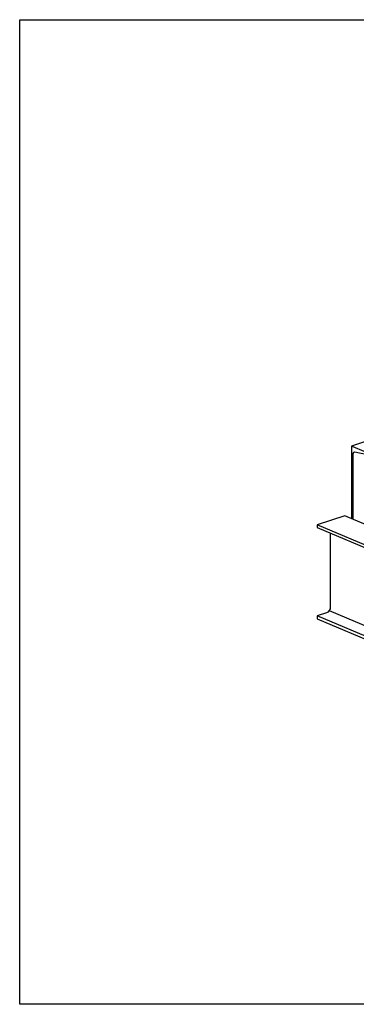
# Model space of a CAD drawing. Header units: inches. Extents: x -17.2 to 17.5, y -11.2 to 11.2.
# Tile 1 of 17: x -17.2 to -9.6, y -11.2 to 11.2. Entities that reach past the tile are written whole.
import ezdxf

# ---------------------------------------------------------------- set-up
doc = ezdxf.new("R2010")
doc.units = ezdxf.units.IN
doc.header["$LTSCALE"] = 2.5
doc.header["$MEASUREMENT"] = 0
doc.layers.add('Layer_0', color=7, linetype='Continuous')

msp = doc.modelspace()

# ---------------------------------------------------------------- linework, layer by layer
at = {"layer": 'Layer_0', "color": 2, "linetype": 'Continuous'}
for p, q in [((-17.25, 11.25), (17.25, 11.25)), ((-17.25, -11.25), (-17.25, 11.25)), ((-7.851, 2.107), (-9.667, 1.505)), ((-9.342, 1.367), (-9.667, 1.505)), ((-9.667, 1.505), (-9.667, -0.15)), ((-9.632, 1.342), (-9.623, 1.36)), ((-9.589, 1.371), (-9.623, 1.36)), ((-9.623, 1.36), (-9.609, 1.37)), ((-9.609, 1.37), (-9.592, 1.372)), ((-9.592, 1.372), (-9.342, 1.324)), ((-9.632, 1.342), (-9.636, 1.318)), ((-9.636, 1.318), (-9.636, -0.163)), ((-9.823, -0.084), (-10.451, -0.292)), ((-8.387, -0.692), (-9.823, -0.084)), ((-9.015, -0.9), (-10.451, -0.292)), ((-10.451, -0.292), (-10.451, -0.357)), ((-10.451, -0.357), (-9.015, -0.965)), ((-10.153, -0.483), (-10.153, -2.168)), ((-10.159, -2.211), (-10.179, -2.253)), ((-10.153, -2.168), (-10.159, -2.211)), ((-10.241, -2.306), (-10.451, -2.375)), ((-8.789, -3.079), (-10.451, -2.375)), ((-10.451, -2.375), (-10.451, -2.44)), ((-10.451, -2.44), (-8.789, -3.144)), ((-10.207, -2.286), (-10.241, -2.306)), ((-10.179, -2.253), (-10.207, -2.286)), ((-10.179, -2.253), (-8.789, -2.841)), ((17.25, -11.25), (-17.25, -11.25))]:
    msp.add_line(p, q, dxfattribs=at)

doc.saveas('drawing.dxf')
